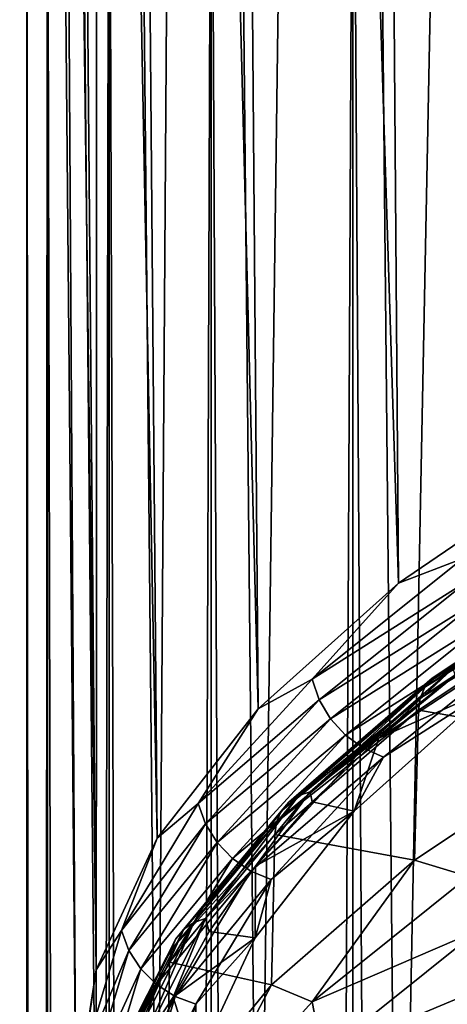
# Model space of a CAD drawing. Header units: millimetres. Extents: x -24 to 24, y 0 to 188.
# Tile 130 of 256: x -24.29 to -22.14, y 140.92 to 145.86. Entities that reach past the tile are written whole.
import ezdxf

# ---------------------------------------------------------------- set-up
doc = ezdxf.new("R2010")
doc.units = ezdxf.units.MM
doc.header["$LTSCALE"] = 58.620611
for name, color, linetype in [('167', 7, 'CONTINUOUS'), ('173', 7, 'CONTINUOUS'), ('2', 7, 'CONTINUOUS'), ('201', 7, 'CONTINUOUS'), ('222', 7, 'CONTINUOUS'), ('223', 7, 'CONTINUOUS'), ('226', 7, 'CONTINUOUS')]:
    doc.layers.add(name, color=color, linetype=linetype)

msp = doc.modelspace()

# ---------------------------------------------------------------- linework, layer by layer
at = {"layer": '167', "color": 7, "linetype": 'CONTINUOUS'}
for points in [[(-21.4878, 143.6412, 242.8421), (-22.3834, 143.0313, 240.9076), (-22.0605, 143.1542, 241.6634), (-21.4878, 143.6412, 242.8421)], [(-22.0605, 143.1542, 241.6634), (-22.3834, 143.0313, 240.9076), (-22.8169, 142.5482, 239.7412), (-22.0605, 143.1542, 241.6634)], [(-22.0605, 143.1542, 241.6634), (-22.8169, 142.5482, 239.7412), (-22.0261, 143.0497, 241.6809), (-22.0605, 143.1542, 241.6634)], [(-22.0261, 143.0497, 241.6809), (-22.8169, 142.5482, 239.7412), (-22.7813, 142.4445, 239.7618), (-22.0261, 143.0497, 241.6809)], [(-22.0261, 143.0497, 241.6809), (-22.7813, 142.4445, 239.7618), (-21.9711, 142.9529, 241.6868), (-22.0261, 143.0497, 241.6809)], [(-22.3834, 143.0313, 240.9076), (-23.088, 142.3991, 238.9027), (-22.8169, 142.5482, 239.7412), (-22.3834, 143.0313, 240.9076)], [(-21.9711, 142.9529, 241.6868), (-22.7813, 142.4445, 239.7618), (-22.7245, 142.3493, 239.7724), (-21.9711, 142.9529, 241.6868)], [(-21.9711, 142.9529, 241.6868), (-22.7245, 142.3493, 239.7724), (-21.8984, 142.8686, 241.6808), (-21.9711, 142.9529, 241.6868)], [(-21.8984, 142.8686, 241.6808), (-22.7245, 142.3493, 239.7724), (-22.6492, 142.267, 239.7727), (-21.8984, 142.8686, 241.6808)], [(-21.8984, 142.8686, 241.6808), (-22.6492, 142.267, 239.7727), (-21.8114, 142.8012, 241.6631), (-21.8984, 142.8686, 241.6808)], [(-21.8114, 142.8012, 241.6631), (-22.6492, 142.267, 239.7727), (-22.5593, 142.202, 239.7626), (-21.8114, 142.8012, 241.6631)], [(-21.7146, 142.7538, 241.6346), (-21.8114, 142.8012, 241.6631), (-22.5593, 142.202, 239.7626), (-21.7146, 142.7538, 241.6346)], [(-22.4592, 142.1572, 239.7426), (-21.7146, 142.7538, 241.6346), (-22.5593, 142.202, 239.7626), (-22.4592, 142.1572, 239.7426)], [(-22.4592, 142.1572, 239.7426), (-21.9171, 142.5043, 240.8847), (-21.7146, 142.7538, 241.6346), (-22.4592, 142.1572, 239.7426)], [(-22.8169, 142.5482, 239.7412), (-23.088, 142.3991, 238.9027), (-23.3896, 141.9241, 237.7621), (-22.8169, 142.5482, 239.7412)], [(-22.8169, 142.5482, 239.7412), (-23.3896, 141.9241, 237.7621), (-22.7813, 142.4445, 239.7618), (-22.8169, 142.5482, 239.7412)], [(-22.607, 141.8853, 238.9214), (-21.9171, 142.5043, 240.8847), (-22.4592, 142.1572, 239.7426), (-22.607, 141.8853, 238.9214)], [(-22.7813, 142.4445, 239.7618), (-23.3896, 141.9241, 237.7621), (-23.3531, 141.8215, 237.7858), (-22.7813, 142.4445, 239.7618)], [(-22.7813, 142.4445, 239.7618), (-23.3531, 141.8215, 237.7858), (-22.7245, 142.3493, 239.7724), (-22.7813, 142.4445, 239.7618)], [(-23.088, 142.3991, 238.9027), (-23.5956, 141.7501, 236.8443), (-23.3896, 141.9241, 237.7621), (-23.088, 142.3991, 238.9027)], [(-22.7245, 142.3493, 239.7724), (-23.3531, 141.8215, 237.7858), (-23.2948, 141.7278, 237.8014), (-22.7245, 142.3493, 239.7724)], [(-22.7245, 142.3493, 239.7724), (-23.2948, 141.7278, 237.8014), (-22.6492, 142.267, 239.7727), (-22.7245, 142.3493, 239.7724)], [(-22.6492, 142.267, 239.7727), (-23.2948, 141.7278, 237.8014), (-23.2177, 141.6476, 237.8082), (-22.6492, 142.267, 239.7727)], [(-22.6492, 142.267, 239.7727), (-23.2177, 141.6476, 237.8082), (-22.5593, 142.202, 239.7626), (-22.6492, 142.267, 239.7727)], [(-22.5593, 142.202, 239.7626), (-23.2177, 141.6476, 237.8082), (-23.1255, 141.585, 237.8059), (-22.5593, 142.202, 239.7626)], [(-22.4592, 142.1572, 239.7426), (-22.5593, 142.202, 239.7626), (-23.1255, 141.585, 237.8059), (-22.4592, 142.1572, 239.7426)], [(-23.0229, 141.543, 237.7945), (-22.4592, 142.1572, 239.7426), (-23.1255, 141.585, 237.8059), (-23.0229, 141.543, 237.7945)], [(-23.0229, 141.543, 237.7945), (-22.607, 141.8853, 238.9214), (-22.4592, 142.1572, 239.7426), (-23.0229, 141.543, 237.7945)], [(-23.3896, 141.9241, 237.7621), (-23.5956, 141.7501, 236.8443), (-23.774, 141.2872, 235.742), (-23.3896, 141.9241, 237.7621)], [(-23.3896, 141.9241, 237.7621), (-23.774, 141.2872, 235.742), (-23.3531, 141.8215, 237.7858), (-23.3896, 141.9241, 237.7621)], [(-23.1041, 141.2498, 236.9058), (-22.607, 141.8853, 238.9214), (-23.0229, 141.543, 237.7945), (-23.1041, 141.2498, 236.9058)], [(-23.3531, 141.8215, 237.7858), (-23.774, 141.2872, 235.742), (-23.7369, 141.1856, 235.7688), (-23.3531, 141.8215, 237.7858)], [(-23.3531, 141.8215, 237.7858), (-23.7369, 141.1856, 235.7688), (-23.2948, 141.7278, 237.8014), (-23.3531, 141.8215, 237.7858)], [(-23.5956, 141.7501, 236.8443), (-23.9019, 141.0897, 234.7499), (-23.774, 141.2872, 235.742), (-23.5956, 141.7501, 236.8443)], [(-23.2948, 141.7278, 237.8014), (-23.7369, 141.1856, 235.7688), (-23.6777, 141.0934, 235.7895), (-23.2948, 141.7278, 237.8014)], [(-23.2948, 141.7278, 237.8014), (-23.6777, 141.0934, 235.7895), (-23.2177, 141.6476, 237.8082), (-23.2948, 141.7278, 237.8014)], [(-23.2177, 141.6476, 237.8082), (-23.6777, 141.0934, 235.7895), (-23.5993, 141.0154, 235.8029), (-23.2177, 141.6476, 237.8082)], [(-23.2177, 141.6476, 237.8082), (-23.5993, 141.0154, 235.8029), (-23.1255, 141.585, 237.8059), (-23.2177, 141.6476, 237.8082)], [(-23.1255, 141.585, 237.8059), (-23.5993, 141.0154, 235.8029), (-23.5056, 140.9552, 235.8086), (-23.1255, 141.585, 237.8059)], [(-23.0229, 141.543, 237.7945), (-23.1255, 141.585, 237.8059), (-23.5056, 140.9552, 235.8086), (-23.0229, 141.543, 237.7945)], [(-23.4013, 140.9161, 235.8061), (-23.0229, 141.543, 237.7945), (-23.5056, 140.9552, 235.8086), (-23.4013, 140.9161, 235.8061)], [(-23.4013, 140.9161, 235.8061), (-23.1041, 141.2498, 236.9058), (-23.0229, 141.543, 237.7945), (-23.4013, 140.9161, 235.8061)], [(-23.774, 141.2872, 235.742), (-23.9019, 141.0897, 234.7499), (-23.9669, 140.6425, 233.6972), (-23.774, 141.2872, 235.742)], [(-23.774, 141.2872, 235.742), (-23.9669, 140.6425, 233.6972), (-23.7369, 141.1856, 235.7688), (-23.774, 141.2872, 235.742)], [(-23.4041, 140.6032, 234.855), (-23.1041, 141.2498, 236.9058), (-23.4013, 140.9161, 235.8061), (-23.4041, 140.6032, 234.855)], [(-23.7369, 141.1856, 235.7688), (-23.9669, 140.6425, 233.6972), (-23.9295, 140.5419, 233.7272), (-23.7369, 141.1856, 235.7688)], [(-23.7369, 141.1856, 235.7688), (-23.9295, 140.5419, 233.7272), (-23.6777, 141.0934, 235.7895), (-23.7369, 141.1856, 235.7688)], [(-23.9019, 141.0897, 234.7499), (-24.0043, 140.4237, 232.6376), (-23.9669, 140.6425, 233.6972), (-23.9019, 141.0897, 234.7499)], [(-23.6777, 141.0934, 235.7895), (-23.9295, 140.5419, 233.7272), (-23.8699, 140.4513, 233.7529), (-23.6777, 141.0934, 235.7895)], [(-23.6777, 141.0934, 235.7895), (-23.8699, 140.4513, 233.7529), (-23.5993, 141.0154, 235.8029), (-23.6777, 141.0934, 235.7895)], [(-23.5993, 141.0154, 235.8029), (-23.8699, 140.4513, 233.7529), (-23.7908, 140.3754, 233.7732), (-23.5993, 141.0154, 235.8029)], [(-23.5993, 141.0154, 235.8029), (-23.7908, 140.3754, 233.7732), (-23.5056, 140.9552, 235.8086), (-23.5993, 141.0154, 235.8029)], [(-23.5056, 140.9552, 235.8086), (-23.7908, 140.3754, 233.7732), (-23.6964, 140.3178, 233.7869), (-23.5056, 140.9552, 235.8086)], [(-23.4013, 140.9161, 235.8061), (-23.5056, 140.9552, 235.8086), (-23.6964, 140.3178, 233.7869), (-23.4013, 140.9161, 235.8061)], [(-23.5912, 140.2814, 233.7934), (-23.4013, 140.9161, 235.8061), (-23.6964, 140.3178, 233.7869), (-23.5912, 140.2814, 233.7934)], [(-23.5912, 140.2814, 233.7934), (-23.4041, 140.6032, 234.855), (-23.4013, 140.9161, 235.8061), (-23.5912, 140.2814, 233.7934)]]:
    msp.add_3dface(points, dxfattribs=at)
at = {"layer": '173', "color": 7, "linetype": 'CONTINUOUS'}
for points in [[(-22.6203, 173.8537, 231.3652), (-21.4878, 143.6412, 242.8421), (-21.7108, 174.485, 233.3099), (-22.6203, 173.8537, 231.3652)], [(-23.3378, 173.2028, 229.3477), (-22.3834, 143.0313, 240.9076), (-22.6203, 173.8537, 231.3652), (-23.3378, 173.2028, 229.3477)], [(-22.3834, 143.0313, 240.9076), (-21.4878, 143.6412, 242.8421), (-22.6203, 173.8537, 231.3652), (-22.3834, 143.0313, 240.9076)], [(-23.8572, 172.5381, 227.2745), (-23.088, 142.3991, 238.9027), (-23.3378, 173.2028, 229.3477), (-23.8572, 172.5381, 227.2745)], [(-23.088, 142.3991, 238.9027), (-22.3834, 143.0313, 240.9076), (-23.3378, 173.2028, 229.3477), (-23.088, 142.3991, 238.9027)], [(-24.174, 171.8656, 225.1632), (-23.5956, 141.7501, 236.8443), (-23.8572, 172.5381, 227.2745), (-24.174, 171.8656, 225.1632)], [(-23.5956, 141.7501, 236.8443), (-23.088, 142.3991, 238.9027), (-23.8572, 172.5381, 227.2745), (-23.5956, 141.7501, 236.8443)], [(-24.2854, 171.1911, 223.0317), (-23.9019, 141.0897, 234.7499), (-24.174, 171.8656, 225.1632), (-24.2854, 171.1911, 223.0317)], [(-23.9019, 141.0897, 234.7499), (-23.5956, 141.7501, 236.8443), (-24.174, 171.8656, 225.1632), (-23.9019, 141.0897, 234.7499)], [(-24.0043, 140.4237, 232.6376), (-23.9019, 141.0897, 234.7499), (-24.2854, 171.1911, 223.0317), (-24.0043, 140.4237, 232.6376)], [(-24.1906, 170.5205, 220.8982), (-24.0043, 140.4237, 232.6376), (-24.2854, 171.1911, 223.0317), (-24.1906, 170.5205, 220.8982)], [(-23.9019, 139.7577, 230.5253), (-24.0043, 140.4237, 232.6376), (-24.1906, 170.5205, 220.8982), (-23.9019, 139.7577, 230.5253)], [(-23.8904, 169.8594, 218.7808), (-23.9019, 139.7577, 230.5253), (-24.1906, 170.5205, 220.8982), (-23.8904, 169.8594, 218.7808)], [(-23.5956, 139.0974, 228.431), (-23.9019, 139.7577, 230.5253), (-23.8904, 169.8594, 218.7808), (-23.5956, 139.0974, 228.431)], [(-23.3873, 169.2133, 216.6979), (-23.5956, 139.0974, 228.431), (-23.8904, 169.8594, 218.7808), (-23.3873, 169.2133, 216.6979)], [(-23.088, 138.4484, 226.3726), (-23.5956, 139.0974, 228.431), (-23.3873, 169.2133, 216.6979), (-23.088, 138.4484, 226.3726)], [(-22.6856, 168.5874, 214.6668), (-23.088, 138.4484, 226.3726), (-23.3873, 169.2133, 216.6979), (-22.6856, 168.5874, 214.6668)], [(-22.3834, 137.8162, 224.3676), (-23.088, 138.4484, 226.3726), (-22.6856, 168.5874, 214.6668), (-22.3834, 137.8162, 224.3676)], [(-21.7912, 167.9867, 212.705), (-22.3834, 137.8162, 224.3676), (-22.6856, 168.5874, 214.6668), (-21.7912, 167.9867, 212.705)], [(-21.4878, 137.2063, 222.4332), (-22.3834, 137.8162, 224.3676), (-21.7912, 167.9867, 212.705), (-21.4878, 137.2063, 222.4332)]]:
    msp.add_3dface(points, dxfattribs=at)
at = {"layer": '2', "color": 7, "linetype": 'CONTINUOUS'}
for points in [[(-24.25, 148), (-24.1466, 148, -2.2375), (-24.25, 0.5), (-24.25, 148)], [(-24.25, 0.5), (-24.1466, 148, -2.2375), (-24.1466, 0.5, -2.2375), (-24.25, 0.5)], [(-24.1466, 148, 2.2375), (-24.25, 148), (-24.1466, 0.5, 2.2375), (-24.1466, 148, 2.2375)], [(-24.1466, 0.5, 2.2375), (-24.25, 148), (-24.25, 0.5), (-24.1466, 0.5, 2.2375)], [(-24.1466, 148, -2.2375), (-23.8371, 148, -4.4559), (-24.1466, 0.5, -2.2375), (-24.1466, 148, -2.2375)], [(-24.1466, 0.5, -2.2375), (-23.8371, 148, -4.4559), (-23.8371, 0.5, -4.4559), (-24.1466, 0.5, -2.2375)], [(-23.8371, 148, 4.4559), (-24.1466, 148, 2.2375), (-23.8371, 0.5, 4.4559), (-23.8371, 148, 4.4559)], [(-23.8371, 0.5, 4.4559), (-24.1466, 148, 2.2375), (-24.1466, 0.5, 2.2375), (-23.8371, 0.5, 4.4559)], [(-23.8371, 148, -4.4559), (-23.3243, 148, -6.6363), (-23.8371, 0.5, -4.4559), (-23.8371, 148, -4.4559)], [(-23.8371, 0.5, -4.4559), (-23.3243, 148, -6.6363), (-23.3243, 0.5, -6.6363), (-23.8371, 0.5, -4.4559)], [(-23.3243, 148, 6.6363), (-23.8371, 148, 4.4559), (-23.3243, 0.5, 6.6363), (-23.3243, 148, 6.6363)], [(-23.3243, 0.5, 6.6363), (-23.8371, 148, 4.4559), (-23.8371, 0.5, 4.4559), (-23.3243, 0.5, 6.6363)], [(-23.3243, 148, -6.6363), (-22.6125, 148, -8.7601), (-23.3243, 0.5, -6.6363), (-23.3243, 148, -6.6363)], [(-23.3243, 0.5, -6.6363), (-22.6125, 148, -8.7601), (-22.6125, 0.5, -8.7601), (-23.3243, 0.5, -6.6363)], [(-22.6125, 148, 8.7601), (-23.3243, 148, 6.6363), (-22.6125, 0.5, 8.7601), (-22.6125, 148, 8.7601)], [(-22.6125, 0.5, 8.7601), (-23.3243, 148, 6.6363), (-23.3243, 0.5, 6.6363), (-22.6125, 0.5, 8.7601)], [(-22.6125, 148, -8.7601), (-21.7077, 148, -10.8092), (-22.6125, 0.5, -8.7601), (-22.6125, 148, -8.7601)], [(-22.6125, 0.5, -8.7601), (-21.7077, 148, -10.8092), (-21.7077, 0.5, -10.8092), (-22.6125, 0.5, -8.7601)], [(-21.7077, 148, 10.8092), (-22.6125, 148, 8.7601), (-21.7077, 0.5, 10.8092), (-21.7077, 148, 10.8092)], [(-21.7077, 0.5, 10.8092), (-22.6125, 148, 8.7601), (-22.6125, 0.5, 8.7601), (-21.7077, 0.5, 10.8092)]]:
    msp.add_3dface(points, dxfattribs=at)
at = {"layer": '201', "color": 7, "linetype": 'CONTINUOUS'}
for points in [[(-22.3036, 141.6392, 241.5474), (-22.0319, 141.5578, 242.2093), (-21.3988, 142.2418, 243.4588), (-22.3036, 141.6392, 241.5474)], [(-23.0211, 141.0141, 239.5651), (-22.8175, 140.929, 240.2148), (-22.3036, 141.6392, 241.5474), (-23.0211, 141.0141, 239.5651)], [(-22.8175, 140.929, 240.2148), (-22.0319, 141.5578, 242.2093), (-22.3036, 141.6392, 241.5474), (-22.8175, 140.929, 240.2148)], [(-22.8175, 140.929, 240.2148), (-21.9822, 141.2884, 242.2622), (-22.0319, 141.5578, 242.2093), (-22.8175, 140.929, 240.2148)], [(-22.7653, 140.6608, 240.2716), (-21.9822, 141.2884, 242.2622), (-22.8175, 140.929, 240.2148), (-22.7653, 140.6608, 240.2716)], [(-22.7653, 140.6608, 240.2716), (-21.8955, 141.0261, 242.3033), (-21.9822, 141.2884, 242.2622), (-22.7653, 140.6608, 240.2716)], [(-22.6754, 140.4009, 240.3204), (-21.8955, 141.0261, 242.3033), (-22.7653, 140.6608, 240.2716), (-22.6754, 140.4009, 240.3204)], [(-22.6754, 140.4009, 240.3204), (-22.0298, 140.5902, 241.7402), (-21.8955, 141.0261, 242.3033), (-22.6754, 140.4009, 240.3204)], [(-23.5454, 140.372, 237.5285), (-23.4051, 140.2809, 238.1593), (-23.0211, 141.0141, 239.5651), (-23.5454, 140.372, 237.5285)], [(-23.4051, 140.2809, 238.1593), (-22.8175, 140.929, 240.2148), (-23.0211, 141.0141, 239.5651), (-23.4051, 140.2809, 238.1593)], [(-23.4051, 140.2809, 238.1593), (-22.7653, 140.6608, 240.2716), (-22.8175, 140.929, 240.2148), (-23.4051, 140.2809, 238.1593)]]:
    msp.add_3dface(points, dxfattribs=at)
at = {"layer": '222', "color": 7, "linetype": 'CONTINUOUS'}
for points in [[(-22.2831, 142.3931, 241.3634), (-21.3988, 142.2418, 243.4588), (-21.3748, 142.9945, 243.2708), (-22.2831, 142.3931, 241.3634)], [(-23.0048, 141.7693, 239.3847), (-22.3036, 141.6392, 241.5474), (-22.2831, 142.3931, 241.3634), (-23.0048, 141.7693, 239.3847)], [(-22.3036, 141.6392, 241.5474), (-21.3988, 142.2418, 243.4588), (-22.2831, 142.3931, 241.3634), (-22.3036, 141.6392, 241.5474)], [(-23.5338, 141.1282, 237.3514), (-23.0211, 141.0141, 239.5651), (-23.0048, 141.7693, 239.3847), (-23.5338, 141.1282, 237.3514)], [(-23.0211, 141.0141, 239.5651), (-22.3036, 141.6392, 241.5474), (-23.0048, 141.7693, 239.3847), (-23.0211, 141.0141, 239.5651)], [(-23.8656, 140.4752, 235.2805), (-23.5454, 140.372, 237.5285), (-23.5338, 141.1282, 237.3514), (-23.8656, 140.4752, 235.2805)], [(-23.5454, 140.372, 237.5285), (-23.0211, 141.0141, 239.5651), (-23.5338, 141.1282, 237.3514), (-23.5454, 140.372, 237.5285)]]:
    msp.add_3dface(points, dxfattribs=at)
at = {"layer": '223', "color": 7, "linetype": 'CONTINUOUS'}
for points in [[(-21.3095, 143.1532, 243.1858), (-22.1669, 142.5857, 241.2539), (-22.2151, 142.5536, 241.2842), (-21.3095, 143.1532, 243.1858)], [(-21.3095, 143.1532, 243.1858), (-22.2151, 142.5536, 241.2842), (-21.3449, 143.1092, 243.2187), (-21.3095, 143.1532, 243.1858)], [(-21.2633, 143.184, 243.1514), (-22.1109, 142.6028, 241.225), (-22.1669, 142.5857, 241.2539), (-21.2633, 143.184, 243.1514)], [(-21.2633, 143.184, 243.1514), (-22.1669, 142.5857, 241.2539), (-21.3095, 143.1532, 243.1858), (-21.2633, 143.184, 243.1514)], [(-21.3672, 143.0551, 243.2477), (-21.3449, 143.1092, 243.2187), (-22.252, 142.5087, 241.3139), (-21.3672, 143.0551, 243.2477)], [(-21.3449, 143.1092, 243.2187), (-22.2151, 142.5536, 241.2842), (-22.252, 142.5087, 241.3139), (-21.3449, 143.1092, 243.2187)], [(-22.2752, 142.4539, 241.3409), (-21.3748, 142.9945, 243.2708), (-21.3672, 143.0551, 243.2477), (-22.2752, 142.4539, 241.3409)], [(-22.2752, 142.4539, 241.3409), (-21.3672, 143.0551, 243.2477), (-22.252, 142.5087, 241.3139), (-22.2752, 142.4539, 241.3409)], [(-22.2831, 142.3931, 241.3634), (-21.3748, 142.9945, 243.2708), (-22.2752, 142.4539, 241.3409), (-22.2831, 142.3931, 241.3634)], [(-22.1109, 142.6028, 241.225), (-22.4834, 142.2522, 240.0849), (-22.827, 141.9837, 239.2616), (-22.1109, 142.6028, 241.225)], [(-22.1109, 142.6028, 241.225), (-22.827, 141.9837, 239.2616), (-22.1669, 142.5857, 241.2539), (-22.1109, 142.6028, 241.225)], [(-22.1002, 142.5664, 241.0815), (-22.4834, 142.2522, 240.0849), (-22.1109, 142.6028, 241.225), (-22.1002, 142.5664, 241.0815)], [(-22.2151, 142.5536, 241.2842), (-22.8849, 141.9651, 239.2856), (-22.9346, 141.9317, 239.3116), (-22.2151, 142.5536, 241.2842)], [(-22.2151, 142.5536, 241.2842), (-22.9346, 141.9317, 239.3116), (-22.252, 142.5087, 241.3139), (-22.2151, 142.5536, 241.2842)], [(-22.1669, 142.5857, 241.2539), (-22.827, 141.9837, 239.2616), (-22.8849, 141.9651, 239.2856), (-22.1669, 142.5857, 241.2539)], [(-22.1669, 142.5857, 241.2539), (-22.8849, 141.9651, 239.2856), (-22.2151, 142.5536, 241.2842), (-22.1669, 142.5857, 241.2539)], [(-22.2752, 142.4539, 241.3409), (-22.252, 142.5087, 241.3139), (-22.9727, 141.8857, 239.338), (-22.2752, 142.4539, 241.3409)], [(-22.252, 142.5087, 241.3139), (-22.9346, 141.9317, 239.3116), (-22.9727, 141.8857, 239.338), (-22.252, 142.5087, 241.3139)], [(-22.9967, 141.8302, 239.3629), (-22.2831, 142.3931, 241.3634), (-22.2752, 142.4539, 241.3409), (-22.9967, 141.8302, 239.3629)], [(-22.9967, 141.8302, 239.3629), (-22.2752, 142.4539, 241.3409), (-22.9727, 141.8857, 239.338), (-22.9967, 141.8302, 239.3629)], [(-23.0048, 141.7693, 239.3847), (-22.2831, 142.3931, 241.3634), (-22.9967, 141.8302, 239.3629), (-23.0048, 141.7693, 239.3847)], [(-22.4834, 142.2522, 240.0849), (-22.8172, 141.9329, 239.0724), (-22.827, 141.9837, 239.2616), (-22.4834, 142.2522, 240.0849)], [(-22.8849, 141.9651, 239.2856), (-23.3519, 141.3476, 237.2441), (-23.4111, 141.3274, 237.2629), (-22.8849, 141.9651, 239.2856)], [(-22.8849, 141.9651, 239.2856), (-23.4111, 141.3274, 237.2629), (-22.9346, 141.9317, 239.3116), (-22.8849, 141.9651, 239.2856)], [(-22.827, 141.9837, 239.2616), (-23.1009, 141.6093, 238.046), (-23.3519, 141.3476, 237.2441), (-22.827, 141.9837, 239.2616)], [(-22.827, 141.9837, 239.2616), (-23.3519, 141.3476, 237.2441), (-22.8849, 141.9651, 239.2856), (-22.827, 141.9837, 239.2616)], [(-22.8172, 141.9329, 239.0724), (-23.1009, 141.6093, 238.046), (-22.827, 141.9837, 239.2616), (-22.8172, 141.9329, 239.0724)], [(-22.9346, 141.9317, 239.3116), (-23.4111, 141.3274, 237.2629), (-23.4619, 141.2925, 237.2845), (-22.9346, 141.9317, 239.3116)], [(-22.9346, 141.9317, 239.3116), (-23.4619, 141.2925, 237.2845), (-22.9727, 141.8857, 239.338), (-22.9346, 141.9317, 239.3116)], [(-22.9967, 141.8302, 239.3629), (-22.9727, 141.8857, 239.338), (-23.5009, 141.2455, 237.3075), (-22.9967, 141.8302, 239.3629)], [(-22.9727, 141.8857, 239.338), (-23.4619, 141.2925, 237.2845), (-23.5009, 141.2455, 237.3075), (-22.9727, 141.8857, 239.338)], [(-23.5255, 141.1894, 237.3304), (-23.0048, 141.7693, 239.3847), (-22.9967, 141.8302, 239.3629), (-23.5255, 141.1894, 237.3304)], [(-23.5255, 141.1894, 237.3304), (-22.9967, 141.8302, 239.3629), (-23.5009, 141.2455, 237.3075), (-23.5255, 141.1894, 237.3304)], [(-23.5338, 141.1282, 237.3514), (-23.0048, 141.7693, 239.3847), (-23.5255, 141.1894, 237.3304), (-23.5338, 141.1282, 237.3514)], [(-23.1009, 141.6093, 238.046), (-23.3339, 141.282, 237.008), (-23.3519, 141.3476, 237.2441), (-23.1009, 141.6093, 238.046)], [(-23.4111, 141.3274, 237.2629), (-23.6811, 140.6997, 235.1891), (-23.7412, 140.6778, 235.2027), (-23.4111, 141.3274, 237.2629)], [(-23.4111, 141.3274, 237.2629), (-23.7412, 140.6778, 235.2027), (-23.4619, 141.2925, 237.2845), (-23.4111, 141.3274, 237.2629)], [(-23.3519, 141.3476, 237.2441), (-23.5156, 140.9518, 235.9608), (-23.6811, 140.6997, 235.1891), (-23.3519, 141.3476, 237.2441)], [(-23.3519, 141.3476, 237.2441), (-23.6811, 140.6997, 235.1891), (-23.4111, 141.3274, 237.2629), (-23.3519, 141.3476, 237.2441)], [(-23.3339, 141.282, 237.008), (-23.5156, 140.9518, 235.9608), (-23.3519, 141.3476, 237.2441), (-23.3339, 141.282, 237.008)], [(-23.4619, 141.2925, 237.2845), (-23.7412, 140.6778, 235.2027), (-23.7927, 140.6416, 235.2199), (-23.4619, 141.2925, 237.2845)], [(-23.4619, 141.2925, 237.2845), (-23.7927, 140.6416, 235.2199), (-23.5009, 141.2455, 237.3075), (-23.4619, 141.2925, 237.2845)], [(-23.5255, 141.1894, 237.3304), (-23.5009, 141.2455, 237.3075), (-23.8323, 140.5934, 235.2395), (-23.5255, 141.1894, 237.3304)], [(-23.5009, 141.2455, 237.3075), (-23.7927, 140.6416, 235.2199), (-23.8323, 140.5934, 235.2395), (-23.5009, 141.2455, 237.3075)], [(-23.8572, 140.5366, 235.2602), (-23.5338, 141.1282, 237.3514), (-23.5255, 141.1894, 237.3304), (-23.8572, 140.5366, 235.2602)], [(-23.8572, 140.5366, 235.2602), (-23.5255, 141.1894, 237.3304), (-23.8323, 140.5934, 235.2395), (-23.8572, 140.5366, 235.2602)], [(-23.8656, 140.4752, 235.2805), (-23.5338, 141.1282, 237.3514), (-23.8572, 140.5366, 235.2602), (-23.8656, 140.4752, 235.2805)], [(-23.5156, 140.9518, 235.9608), (-23.6457, 140.6195, 234.9066), (-23.6811, 140.6997, 235.1891), (-23.5156, 140.9518, 235.9608)]]:
    msp.add_3dface(points, dxfattribs=at)
at = {"layer": '226', "color": 7, "linetype": 'CONTINUOUS'}
for points in [[(-21.9171, 142.5043, 240.8847), (-22.4834, 142.2522, 240.0849), (-22.1002, 142.5664, 241.0815), (-21.9171, 142.5043, 240.8847)], [(-21.9171, 142.5043, 240.8847), (-22.607, 141.8853, 238.9214), (-22.4834, 142.2522, 240.0849), (-21.9171, 142.5043, 240.8847)], [(-22.607, 141.8853, 238.9214), (-22.8172, 141.9329, 239.0724), (-22.4834, 142.2522, 240.0849), (-22.607, 141.8853, 238.9214)], [(-22.607, 141.8853, 238.9214), (-23.1009, 141.6093, 238.046), (-22.8172, 141.9329, 239.0724), (-22.607, 141.8853, 238.9214)], [(-22.607, 141.8853, 238.9214), (-23.1041, 141.2498, 236.9058), (-23.1009, 141.6093, 238.046), (-22.607, 141.8853, 238.9214)], [(-23.1041, 141.2498, 236.9058), (-23.3339, 141.282, 237.008), (-23.1009, 141.6093, 238.046), (-23.1041, 141.2498, 236.9058)], [(-23.1041, 141.2498, 236.9058), (-23.5156, 140.9518, 235.9608), (-23.3339, 141.282, 237.008), (-23.1041, 141.2498, 236.9058)], [(-23.1041, 141.2498, 236.9058), (-23.4041, 140.6032, 234.855), (-23.5156, 140.9518, 235.9608), (-23.1041, 141.2498, 236.9058)], [(-23.4041, 140.6032, 234.855), (-23.6457, 140.6195, 234.9066), (-23.5156, 140.9518, 235.9608), (-23.4041, 140.6032, 234.855)]]:
    msp.add_3dface(points, dxfattribs=at)

doc.saveas('drawing.dxf')
